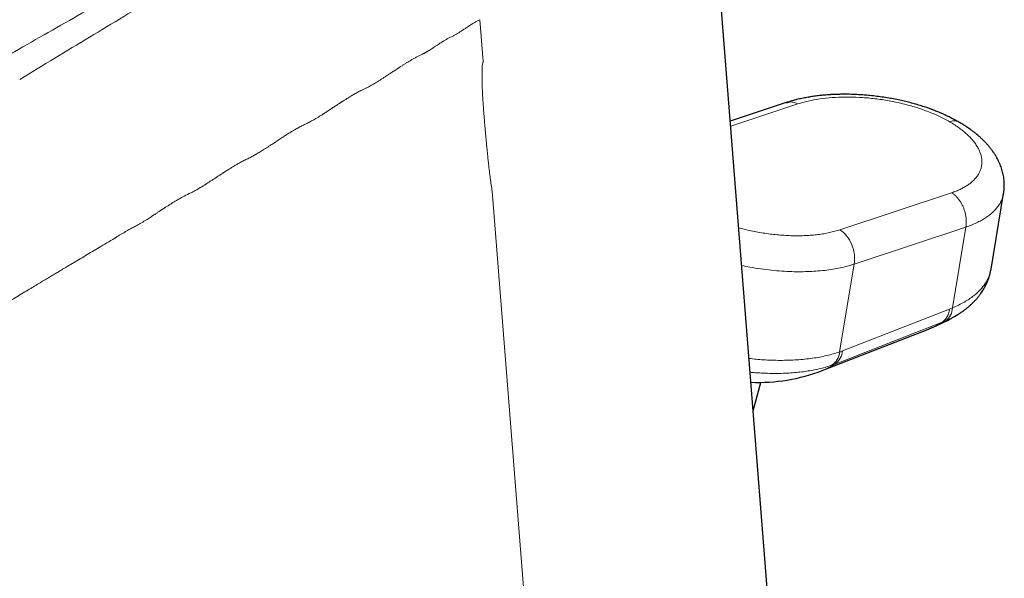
# Model space of a CAD drawing. Header units: millimetres. Extents: x 8 to 761, y 12 to 733.
# Tile 52 of 99: x 605 to 641, y 237 to 258. Entities that reach past the tile are written whole.
import ezdxf

# ---------------------------------------------------------------- set-up
doc = ezdxf.new("R2010")
doc.units = ezdxf.units.MM

msp = doc.modelspace()

# ---------------------------------------------------------------- linework, layer by layer
at = {"color": 7, "linetype": 'Continuous', "lineweight": 30}
for p, q in [((635.357, 199.787), (629.199, 277.521)), ((633.144, 254.662), (631.064, 253.972)), ((640.756, 248.473), (641.225, 251.289)), ((639.523, 246.792), (639.525, 246.793)), ((634.486, 244.71), (638.464, 246.263)), ((631.918, 243.205), (632.201, 244.266))]:
    msp.add_line(p, q, dxfattribs=at)
at = {"color": 252, "linetype": 'Continuous', "lineweight": 0}
for p, q in [((621.881, 256.189), (621.758, 257.743)), ((633.578, 254.612), (631.079, 253.783)), ((622.213, 251.373), (624.446, 223.186)), ((639.292, 251.314), (635.142, 249.937)), ((639.823, 250.039), (635.673, 248.662)), ((639.323, 247.035), (639.823, 250.039)), ((635.13, 245.398), (635.673, 248.662)), ((635.231, 245.435), (639.209, 246.988)), ((634.961, 244.949), (638.939, 246.501))]:
    msp.add_line(p, q, dxfattribs=at)
at = {"color": 7, "linetype": 'Continuous', "lineweight": 30}
for centre, start, end in [((636.1, 252.318), 291.3186, 301.7903), ((632.123, 250.766), 267.4468, 291.3186)]:
    msp.add_arc(centre, 6.5, start, end, dxfattribs=at)
at = {"color": 252, "linetype": 'Continuous', "lineweight": 0}
for centre, radius, start, end in [((638.557, 247.032), 0.654, 305.7562, 356.124), ((638.707, 247.053), 0.616, 306.4706, 358.3743), ((638.172, 249.644), 2.852, 291.3336, 293.8177), ((637.418, 248.941), 2.875, 291.3375, 301.9494), ((637.713, 249.64), 3.37, 291.3335, 293.8179), ((634.446, 245.468), 0.688, 305.1103, 354.2069), ((634.579, 245.48), 0.654, 305.7562, 356.124), ((634.263, 247.915), 2.662, 289.0127, 291.3311), ((633.44, 247.388), 2.875, 291.3373, 301.9496), ((633.817, 247.879), 3.146, 289.0127, 291.3311)]:
    msp.add_arc(centre, radius, start, end, dxfattribs=at)
for points, knots in [([(604.137, 256.37), (604.559, 256.611), (605.398, 257.089), (606.649, 257.803), (607.885, 258.51), (609.106, 259.21), (610.312, 259.902), (611.503, 260.587), (612.679, 261.265), (613.857, 261.947), (615.039, 262.631), (616.222, 263.318), (617.39, 263.997), (618.54, 264.669), (619.674, 265.332), (620.424, 265.772), (620.797, 265.991)], [0, 0, 0, 0, 0.0755266, 0.1502209, 0.224083, 0.2971129, 0.3693107, 0.4406765, 0.5112105, 0.5809126, 0.6530418, 0.7242584, 0.7945623, 0.8639538, 0.932433, 1, 1, 1, 1]), ([(621.153, 265.38), (620.797, 265.171), (620.082, 264.75), (619.003, 264.114), (617.911, 263.469), (616.805, 262.813), (615.685, 262.149), (614.552, 261.475), (613.406, 260.791), (612.227, 260.087), (611.016, 259.362), (609.772, 258.615), (608.513, 257.858), (607.239, 257.09), (605.95, 256.313), (605.086, 255.79), (604.652, 255.527)], [0, 0, 0, 0, 0.064539, 0.129899, 0.196081, 0.263085, 0.330911, 0.399559, 0.46903, 0.539323, 0.613845, 0.68927, 0.765598, 0.842829, 0.920963, 1, 1, 1, 1]), ([(621.758, 257.743), (621.728, 257.728), (621.665, 257.698), (621.567, 257.643), (621.49, 257.597), (621.444, 257.569), (621.432, 257.561), (621.425, 257.557), (621.418, 257.552), (621.407, 257.545), (621.385, 257.53), (621.346, 257.505), (621.297, 257.472), (621.245, 257.438), (621.192, 257.403), (621.136, 257.367), (621.083, 257.332), (621.035, 257.301), (620.993, 257.274), (620.945, 257.243), (620.893, 257.211), (620.839, 257.18), (620.792, 257.154), (620.746, 257.132), (620.696, 257.107), (620.645, 257.081), (620.593, 257.056), (620.542, 257.028), (620.491, 256.999), (620.444, 256.972), (620.395, 256.942), (620.339, 256.907), (620.271, 256.863), (620.195, 256.813), (620.113, 256.759), (620.029, 256.703), (619.948, 256.651), (619.875, 256.605), (619.821, 256.571), (619.781, 256.548), (619.751, 256.53), (619.722, 256.514), (619.696, 256.499), (619.673, 256.487), (619.651, 256.476), (619.6, 256.453), (619.522, 256.415), (619.414, 256.36), (619.309, 256.303), (619.211, 256.248), (619.124, 256.196), (619.041, 256.146), (618.955, 256.092), (618.859, 256.031), (618.755, 255.964), (618.644, 255.891), (618.526, 255.813), (618.407, 255.734), (618.293, 255.66), (618.188, 255.592), (618.092, 255.53), (618.006, 255.475), (617.935, 255.431), (617.872, 255.393), (617.807, 255.355), (617.735, 255.313), (617.663, 255.272), (617.606, 255.241), (617.56, 255.217), (617.517, 255.197), (617.471, 255.176), (617.42, 255.151), (617.337, 255.11), (617.229, 255.055), (617.092, 254.979), (616.955, 254.899), (616.805, 254.807), (616.694, 254.737), (616.626, 254.693), (616.604, 254.678), (616.581, 254.664), (616.563, 254.652), (616.552, 254.645), (616.542, 254.638), (616.523, 254.625), (616.488, 254.602), (616.438, 254.569), (616.381, 254.532), (616.323, 254.493), (616.267, 254.457), (616.215, 254.423), (616.171, 254.393), (616.133, 254.368), (616.096, 254.344), (616.062, 254.322), (616.03, 254.301), (616, 254.282), (615.971, 254.264), (615.944, 254.246), (615.917, 254.229), (615.838, 254.179), (615.712, 254.101), (615.547, 254.006), (615.399, 253.925), (615.266, 253.859), (615.133, 253.796), (614.999, 253.725), (614.862, 253.647), (614.725, 253.565), (614.594, 253.484), (614.464, 253.401), (614.326, 253.311), (614.175, 253.211), (614.034, 253.118), (613.891, 253.024), (613.748, 252.932), (613.593, 252.836), (613.452, 252.752), (613.335, 252.685), (613.24, 252.635), (613.166, 252.596), (613.093, 252.562), (613.02, 252.527), (612.945, 252.489), (612.856, 252.442), (612.753, 252.385), (612.646, 252.322), (612.543, 252.26), (612.44, 252.196), (612.323, 252.121), (612.192, 252.036), (612.062, 251.951), (611.941, 251.872), (611.836, 251.803), (611.738, 251.739), (611.647, 251.68), (611.574, 251.634), (611.518, 251.598), (611.477, 251.572), (611.438, 251.548), (611.401, 251.526), (611.364, 251.503), (611.319, 251.477), (611.264, 251.444), (611.202, 251.409), (611.144, 251.376), (611.094, 251.349), (611.049, 251.326), (611.004, 251.304), (610.887, 251.249), (610.759, 251.185), (610.626, 251.111), (610.552, 251.069), (610.474, 251.023), (610.391, 250.974), (610.304, 250.92), (610.213, 250.862), (610.136, 250.813), (610.078, 250.776), (610.05, 250.758), (610.031, 250.746), (610.016, 250.735), (609.992, 250.72), (609.96, 250.699), (609.925, 250.676), (609.889, 250.652), (609.852, 250.628), (609.812, 250.601), (609.768, 250.572), (609.726, 250.544), (609.689, 250.52), (609.658, 250.5), (609.609, 250.468), (609.542, 250.424), (609.462, 250.372), (609.379, 250.32), (609.293, 250.266), (609.202, 250.211), (609.113, 250.159), (609.03, 250.112), (608.953, 250.069), (608.88, 250.03), (608.81, 249.994), (608.742, 249.963), (608.668, 249.922), (608.595, 249.873), (608.526, 249.83), (608.473, 249.8), (608.425, 249.777), (608.377, 249.749), (608.326, 249.718), (608.285, 249.691), (608.259, 249.673), (608.243, 249.663), (608.224, 249.65), (608.197, 249.634), (608.165, 249.614), (608.129, 249.592), (608.088, 249.567), (608.055, 249.547), (608.031, 249.533), (608.018, 249.525), (608.005, 249.517), (607.991, 249.509), (607.976, 249.5), (607.869, 249.437), (607.597, 249.274), (607.16, 249.014), (606.796, 248.797), (606.585, 248.671), (606.539, 248.644), (606.51, 248.627), (606.494, 248.617), (606.477, 248.607), (606.44, 248.585), (606.38, 248.549), (606.291, 248.496), (606.188, 248.435), (606.071, 248.365), (605.939, 248.286), (605.793, 248.198), (605.631, 248.102), (605.455, 247.997), (605.263, 247.882), (605.056, 247.758), (604.835, 247.626), (604.599, 247.485), (604.348, 247.335), (604.082, 247.176), (603.797, 247.006), (603.492, 246.823), (603.166, 246.629), (602.824, 246.424), (602.466, 246.21), (602.091, 245.986), (601.709, 245.758), (601.319, 245.525), (601.054, 245.366), (600.911, 245.281), (600.895, 245.271), (600.88, 245.262), (600.865, 245.253), (600.851, 245.245), (600.836, 245.236), (600.799, 245.214), (600.718, 245.166), (600.446, 245.003), (599.85, 244.646), (597.877, 243.467), (593.555, 240.883), (589.585, 238.51), (587.039, 236.988)], [0, 0, 0, 0, 0.002561, 0.005384, 0.008477, 0.009194, 0.009375, 0.009522, 0.009749, 0.010058, 0.010448, 0.01169, 0.013384, 0.014726, 0.016259, 0.017982, 0.019569, 0.020875, 0.022092, 0.02322, 0.025058, 0.026599, 0.027843, 0.029105, 0.0306, 0.032096, 0.033552, 0.035021, 0.036556, 0.037915, 0.039081, 0.040782, 0.042744, 0.044968, 0.047445, 0.049832, 0.052321, 0.054431, 0.056165, 0.056974, 0.057899, 0.058737, 0.05949, 0.060157, 0.060738, 0.061363, 0.064492, 0.067526, 0.070625, 0.073518, 0.075974, 0.078166, 0.080648, 0.083418, 0.086479, 0.089671, 0.093126, 0.096691, 0.1, 0.103039, 0.105807, 0.108306, 0.110534, 0.111941, 0.113746, 0.116112, 0.118173, 0.119931, 0.1211, 0.122115, 0.123591, 0.125067, 0.126543, 0.130735, 0.134368, 0.138288, 0.142609, 0.147263, 0.147902, 0.148547, 0.149199, 0.149858, 0.150095, 0.150188, 0.150746, 0.151754, 0.153213, 0.155123, 0.156629, 0.158332, 0.159959, 0.161105, 0.162208, 0.16327, 0.16429, 0.165188, 0.166051, 0.166879, 0.167672, 0.16843, 0.169211, 0.174479, 0.17937, 0.183425, 0.187189, 0.190886, 0.194865, 0.198664, 0.202697, 0.20674, 0.209986, 0.213935, 0.218715, 0.223156, 0.226218, 0.231097, 0.235566, 0.239626, 0.243279, 0.245619, 0.247806, 0.249696, 0.251889, 0.254038, 0.256156, 0.259539, 0.262915, 0.265458, 0.26842, 0.271803, 0.275606, 0.279831, 0.283047, 0.28611, 0.288958, 0.291589, 0.294005, 0.295267, 0.29646, 0.297586, 0.298644, 0.299634, 0.300754, 0.302531, 0.304407, 0.306071, 0.307525, 0.308769, 0.309879, 0.311446, 0.318828, 0.320838, 0.322954, 0.325201, 0.327578, 0.330086, 0.332726, 0.335497, 0.336758, 0.337729, 0.337934, 0.338379, 0.339066, 0.339995, 0.341164, 0.342107, 0.343165, 0.344336, 0.345621, 0.34702, 0.347972, 0.348833, 0.34967, 0.352266, 0.354601, 0.356683, 0.359413, 0.362048, 0.364589, 0.367037, 0.369199, 0.371285, 0.373294, 0.375228, 0.377077, 0.379724, 0.381525, 0.383063, 0.384324, 0.38567, 0.387148, 0.388763, 0.389178, 0.389486, 0.390083, 0.390875, 0.391793, 0.392836, 0.394023, 0.395339, 0.395705, 0.39608, 0.396464, 0.396857, 0.397258, 0.397781, 0.406037, 0.420782, 0.435526, 0.437456, 0.43903, 0.439462, 0.439929, 0.44043, 0.440965, 0.443096, 0.445643, 0.448607, 0.451987, 0.455783, 0.459995, 0.464624, 0.469723, 0.475247, 0.481195, 0.487568, 0.494366, 0.501589, 0.509237, 0.51731, 0.526223, 0.535602, 0.545447, 0.555759, 0.566537, 0.577781, 0.588785, 0.600202, 0.600698, 0.601125, 0.601551, 0.601977, 0.602403, 0.602829, 0.603255, 0.605599, 0.609784, 0.626769, 0.657099, 0.780191, 1, 1, 1, 1]), ([(621.881, 256.189), (621.877, 256.176), (621.867, 256.149), (621.854, 256.099), (621.846, 256.042), (621.844, 255.973), (621.844, 255.911), (621.843, 255.848), (621.841, 255.791), (621.84, 255.732), (621.839, 255.662), (621.839, 255.585), (621.839, 255.505), (621.841, 255.428), (621.842, 255.35), (621.845, 255.269), (621.848, 255.184), (621.852, 255.096), (621.856, 255.006), (621.86, 254.922), (621.864, 254.844), (621.871, 254.737), (621.88, 254.593), (621.893, 254.408), (621.904, 254.256), (621.914, 254.139), (621.92, 254.059), (621.927, 253.977), (621.934, 253.894), (621.941, 253.81), (621.952, 253.691), (621.965, 253.542), (621.981, 253.365), (621.997, 253.2), (622.011, 253.046), (622.024, 252.918), (622.034, 252.813), (622.042, 252.73), (622.051, 252.651), (622.059, 252.571), (622.068, 252.483), (622.086, 252.327), (622.11, 252.114), (622.143, 251.855), (622.177, 251.609), (622.202, 251.45), (622.213, 251.373)], [0, 0, 0, 0, 0.006918, 0.0144, 0.027401, 0.039296, 0.054437, 0.065109, 0.076324, 0.088039, 0.100255, 0.117874, 0.133992, 0.148812, 0.164327, 0.180874, 0.198145, 0.21614, 0.234861, 0.253424, 0.267968, 0.282883, 0.319124, 0.357384, 0.397665, 0.414043, 0.430733, 0.447735, 0.465049, 0.482675, 0.500614, 0.539802, 0.576728, 0.611392, 0.643794, 0.673935, 0.692444, 0.709984, 0.726555, 0.742157, 0.760575, 0.7829, 0.840961, 0.896494, 0.949505, 1, 1, 1, 1]), ([(639.213, 253.953), (639.085, 254.023), (638.828, 254.163), (638.387, 254.346), (637.913, 254.507), (637.415, 254.641), (636.901, 254.746), (636.381, 254.819), (635.861, 254.862), (635.35, 254.873), (634.855, 254.853), (634.387, 254.803), (633.953, 254.725), (633.703, 254.65), (633.578, 254.612)], [0, 0, 0, 0, 0.083343, 0.166443, 0.250724, 0.334949, 0.417894, 0.500995, 0.58404, 0.666783, 0.750687, 0.834589, 0.9172, 1, 1, 1, 1]), ([(633.578, 254.612), (633.484, 254.652), (633.333, 254.715), (633.2, 254.665), (633.149, 254.646)], [0, 0, 0, 0, 0.621039, 1, 1, 1, 1]), ([(639.213, 253.953), (639.242, 253.962), (639.299, 253.978), (639.381, 253.985), (639.458, 253.978), (639.52, 253.961), (639.553, 253.941), (639.565, 253.934)], [0, 0, 0, 0, 0.2184438, 0.4368602, 0.6552595, 0.8736632, 1, 1, 1, 1]), ([(639.213, 253.953), (639.279, 253.914), (639.41, 253.836), (639.588, 253.713), (639.752, 253.585), (639.899, 253.455), (640.029, 253.322), (640.141, 253.186), (640.232, 253.053), (640.304, 252.924), (640.357, 252.798), (640.395, 252.673), (640.415, 252.55), (640.42, 252.428), (640.407, 252.308), (640.379, 252.191), (640.333, 252.078), (640.272, 251.969), (640.195, 251.864), (640.102, 251.765), (639.996, 251.672), (639.878, 251.587), (639.749, 251.51), (639.609, 251.438), (639.457, 251.372), (639.347, 251.333), (639.292, 251.314)], [0, 0, 0, 0, 0.0449344, 0.0898667, 0.1347939, 0.1797134, 0.2246226, 0.2695194, 0.314402, 0.3555318, 0.3966473, 0.4377479, 0.4788331, 0.5199029, 0.5609571, 0.6019957, 0.6430183, 0.6840248, 0.725016, 0.7659933, 0.8069589, 0.8455757, 0.8841863, 0.9227927, 0.9613968, 1, 1, 1, 1]), ([(641.224, 251.289), (641.223, 251.283), (641.217, 251.228), (641.186, 251.126), (641.13, 250.986), (641.052, 250.852), (640.955, 250.722), (640.838, 250.599), (640.705, 250.485), (640.557, 250.38), (640.396, 250.283), (640.22, 250.194), (640.03, 250.111), (639.892, 250.063), (639.823, 250.039)], [0, 0, 0, 0, 0.0119728, 0.104108, 0.1962642, 0.2884391, 0.3806311, 0.4728389, 0.5650618, 0.6520296, 0.7390092, 0.8259992, 0.9129972, 1, 1, 1, 1]), ([(635.142, 249.937), (635.08, 249.917), (634.957, 249.879), (634.757, 249.831), (634.548, 249.79), (634.329, 249.758), (634.101, 249.735), (633.866, 249.72), (633.624, 249.713), (633.376, 249.715), (633.124, 249.726), (632.868, 249.744), (632.61, 249.771), (632.351, 249.806), (632.091, 249.848), (631.833, 249.899), (631.594, 249.951), (631.444, 249.99), (631.379, 250.007)], [0, 0, 0, 0, 0.063307, 0.12647, 0.189769, 0.253098, 0.316296, 0.379639, 0.443012, 0.50627, 0.569688, 0.633116, 0.696442, 0.759939, 0.823442, 0.886843, 0.950413, 1, 1, 1, 1]), ([(635.673, 248.662), (635.604, 248.64), (635.46, 248.595), (635.22, 248.536), (634.951, 248.482), (634.651, 248.437), (634.338, 248.405), (634.018, 248.385), (633.693, 248.377), (633.347, 248.381), (632.98, 248.399), (632.593, 248.433), (632.194, 248.483), (631.823, 248.541), (631.59, 248.589), (631.489, 248.609)], [0, 0, 0, 0, 0.063728, 0.132094, 0.205097, 0.282736, 0.365013, 0.437125, 0.512458, 0.591011, 0.672785, 0.757779, 0.845993, 0.933847, 1, 1, 1, 1]), ([(639.323, 247.035), (639.476, 247.105), (639.768, 247.24), (640.108, 247.472), (640.364, 247.704), (640.521, 247.903), (640.616, 248.061), (640.672, 248.179), (640.714, 248.292), (640.741, 248.389), (640.751, 248.448), (640.755, 248.473)], [0, 0, 0, 0, 0.1934009, 0.3712795, 0.5336308, 0.6804502, 0.757391, 0.8292547, 0.8960412, 0.9577503, 1, 1, 1, 1]), ([(639.074, 246.557), (639.1, 246.569), (639.155, 246.594), (639.239, 246.634), (639.33, 246.681), (639.426, 246.733), (639.49, 246.772), (639.523, 246.792)], [0, 0, 0, 0, 0.161208, 0.341747, 0.541678, 0.761071, 1, 1, 1, 1]), ([(631.763, 245.156), (631.94, 245.137), (632.332, 245.096), (632.929, 245.08), (633.542, 245.098), (634.12, 245.159), (634.66, 245.255), (634.973, 245.351), (635.13, 245.398)], [0, 0, 0, 0, 0.140778, 0.312622, 0.484467, 0.656311, 0.828156, 1, 1, 1, 1]), ([(631.803, 244.645), (631.871, 244.639), (632.038, 244.623), (632.304, 244.608), (632.6, 244.599), (632.89, 244.599), (633.175, 244.609), (633.452, 244.628), (633.716, 244.655), (633.965, 244.69), (634.201, 244.732), (634.426, 244.782), (634.641, 244.839), (634.775, 244.883), (634.841, 244.905)], [0, 0, 0, 0, 0.059183, 0.147495, 0.235723, 0.323862, 0.411903, 0.499834, 0.58765, 0.670339, 0.75292, 0.83539, 0.917751, 1, 1, 1, 1])]:
    msp.add_open_spline(points, degree=3, knots=knots, dxfattribs=at)
at = {"color": 7, "linetype": 'Continuous', "lineweight": 30}
for points, knots in [([(639.566, 253.936), (639.515, 253.964), (639.418, 254.019), (639.274, 254.094), (639.141, 254.159), (639.02, 254.215), (638.912, 254.263), (638.82, 254.302), (638.743, 254.333), (638.682, 254.357), (638.634, 254.376), (638.597, 254.39), (638.563, 254.403), (638.519, 254.419), (638.463, 254.439), (638.395, 254.463), (638.28, 254.502), (638.115, 254.556), (637.904, 254.618), (637.69, 254.675), (637.474, 254.727), (637.248, 254.776), (637.012, 254.821), (636.766, 254.862), (636.512, 254.897), (636.269, 254.924), (636.039, 254.944), (635.823, 254.958), (635.608, 254.968), (635.401, 254.972), (635.21, 254.972), (635.037, 254.968), (634.881, 254.962), (634.742, 254.954), (634.627, 254.945), (634.535, 254.937), (634.456, 254.93), (634.371, 254.921), (634.281, 254.91), (634.189, 254.898), (634.098, 254.885), (634.005, 254.87), (633.912, 254.854), (633.819, 254.837), (633.726, 254.818), (633.629, 254.797), (633.523, 254.772), (633.406, 254.741), (633.278, 254.705), (633.19, 254.677), (633.145, 254.662)], [0, 0, 0, 0, 0.028772, 0.054868, 0.078305, 0.099099, 0.117265, 0.132816, 0.14507, 0.155026, 0.162692, 0.16817, 0.173386, 0.179093, 0.189053, 0.200053, 0.211409, 0.243225, 0.276961, 0.307495, 0.339251, 0.372233, 0.406423, 0.441715, 0.478104, 0.515603, 0.545788, 0.57667, 0.608221, 0.638581, 0.666684, 0.692087, 0.715309, 0.736346, 0.755315, 0.767661, 0.779118, 0.791991, 0.807314, 0.821079, 0.835983, 0.851006, 0.866095, 0.88156, 0.897097, 0.912999, 0.931042, 0.951542, 0.97452, 1, 1, 1, 1]), ([(641.225, 251.289), (641.228, 251.311), (641.234, 251.35), (641.24, 251.403), (641.244, 251.446), (641.247, 251.48), (641.249, 251.531), (641.251, 251.63), (641.245, 251.758), (641.229, 251.887), (641.21, 251.988), (641.188, 252.082), (641.162, 252.177), (641.13, 252.27), (641.1, 252.349), (641.073, 252.412), (641.049, 252.465), (641.022, 252.521), (640.992, 252.579), (640.961, 252.633), (640.933, 252.682), (640.907, 252.723), (640.882, 252.763), (640.854, 252.805), (640.823, 252.849), (640.793, 252.891), (640.765, 252.928), (640.736, 252.965), (640.703, 253.007), (640.667, 253.049), (640.632, 253.091), (640.594, 253.132), (640.557, 253.172), (640.52, 253.211), (640.483, 253.248), (640.443, 253.287), (640.402, 253.327), (640.359, 253.366), (640.313, 253.407), (640.262, 253.452), (640.206, 253.498), (640.152, 253.541), (640.104, 253.578), (640.062, 253.61), (640.013, 253.647), (639.954, 253.689), (639.898, 253.727), (639.852, 253.758), (639.814, 253.784), (639.766, 253.814), (639.709, 253.85), (639.641, 253.892), (639.592, 253.92), (639.566, 253.936)], [0, 0, 0, 0, 0.020036, 0.036768, 0.050195, 0.060319, 0.067937, 0.097809, 0.152753, 0.187592, 0.219407, 0.248692, 0.278707, 0.310678, 0.341468, 0.357565, 0.375624, 0.395335, 0.416089, 0.436598, 0.453606, 0.468139, 0.482451, 0.497333, 0.514678, 0.532782, 0.544435, 0.557637, 0.576355, 0.593229, 0.608304, 0.625337, 0.643775, 0.658097, 0.672888, 0.691012, 0.708221, 0.724249, 0.742058, 0.762362, 0.783894, 0.804674, 0.822014, 0.83631, 0.850013, 0.873598, 0.897463, 0.907223, 0.919928, 0.93557, 0.954137, 0.975619, 1, 1, 1, 1]), ([(639.525, 246.793), (639.548, 246.808), (639.593, 246.836), (639.649, 246.874), (639.702, 246.91), (639.752, 246.946), (639.793, 246.977), (639.829, 247.004), (639.864, 247.032), (639.902, 247.063), (639.938, 247.094), (639.973, 247.125), (640.01, 247.158), (640.048, 247.193), (640.084, 247.228), (640.116, 247.26), (640.146, 247.291), (640.174, 247.321), (640.2, 247.35), (640.224, 247.377), (640.25, 247.407), (640.279, 247.442), (640.321, 247.495), (640.372, 247.562), (640.424, 247.638), (640.468, 247.708), (640.508, 247.775), (640.545, 247.844), (640.581, 247.915), (640.62, 248.003), (640.661, 248.106), (640.691, 248.197), (640.71, 248.262), (640.72, 248.301), (640.731, 248.346), (640.744, 248.405), (640.752, 248.449), (640.756, 248.473)], [0, 0, 0, 0, 0.032812, 0.064874, 0.095636, 0.124654, 0.149709, 0.16627, 0.186377, 0.211008, 0.233491, 0.252332, 0.275621, 0.301829, 0.324762, 0.345262, 0.364853, 0.38422, 0.402597, 0.419602, 0.435949, 0.456953, 0.483352, 0.531878, 0.575325, 0.613545, 0.64903, 0.685336, 0.72352, 0.761805, 0.820925, 0.880145, 0.898099, 0.91534, 0.936129, 0.964346, 1, 1, 1, 1])]:
    msp.add_open_spline(points, degree=3, knots=knots, dxfattribs=at)
at = {"color": 252, "linetype": 'Continuous', "lineweight": 0}
for points in [[(639.292, 251.314), (639.321, 251.294), (639.38, 251.253), (639.464, 251.176), (639.542, 251.087), (639.613, 250.988), (639.676, 250.881), (639.73, 250.766), (639.774, 250.646), (639.807, 250.523), (639.829, 250.398), (639.839, 250.275), (639.839, 250.154), (639.828, 250.077), (639.823, 250.039)], [(635.142, 249.937), (635.229, 249.868), (635.402, 249.73), (635.592, 249.395), (635.699, 249.018), (635.682, 248.781), (635.673, 248.662)]]:
    msp.add_open_spline(points, degree=3, dxfattribs=at)

doc.saveas('drawing.dxf')
